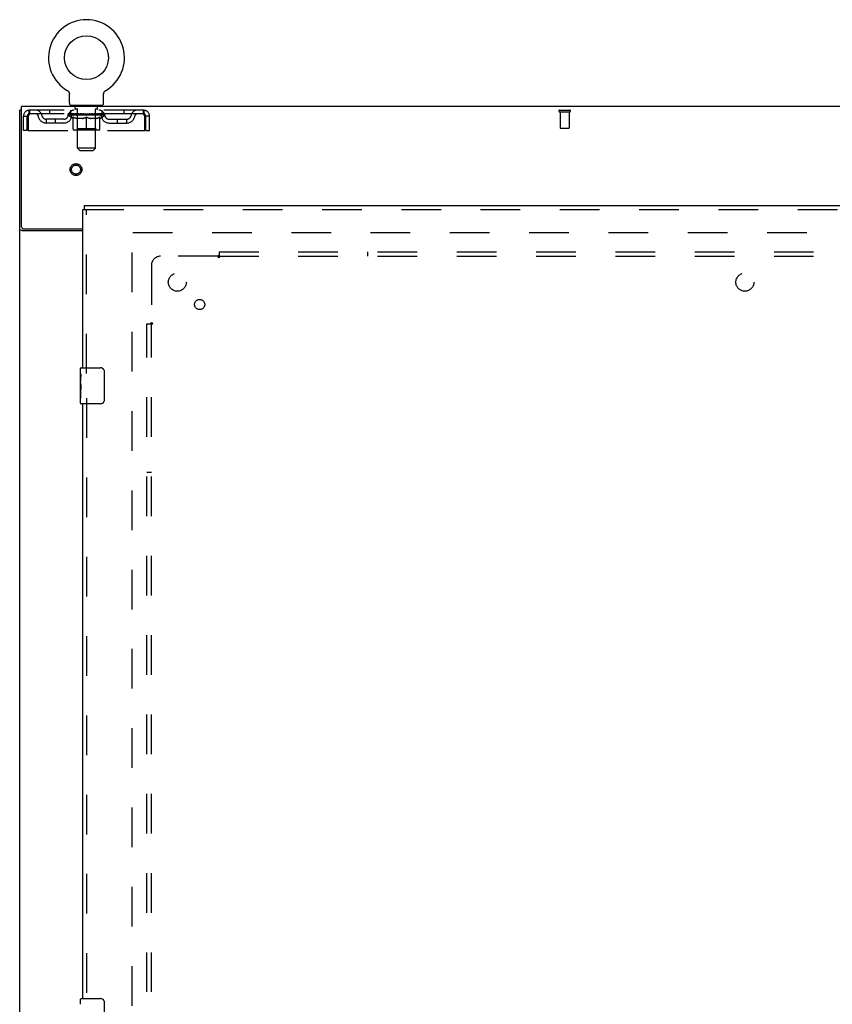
# Model space of a CAD drawing. Header units: inches. Extents: x 0 to 200, y 0 to 129.
# Tile 83 of 98: x 56 to 79, y 58 to 85. Entities that reach past the tile are written whole.
import ezdxf

# ---------------------------------------------------------------- set-up
doc = ezdxf.new("R2010")
doc.units = ezdxf.units.IN
doc.header["$LTSCALE"] = 11
doc.header["$MEASUREMENT"] = 0
doc.linetypes.add('HIDDEN', pattern=[0.2, 0.1, -0.1])
doc.layers.get('0').update_dxf_attribs({"linetype": 'CONTINUOUS'})
for name, color, linetype in [('DEFAULT_2', 8, 'HIDDEN'), ('DOOR_ASSEMBLY', 7, 'CONTINUOUS'), ('SUBPANEL', 7, 'CONTINUOUS')]:
    doc.layers.add(name, color=color, linetype=linetype)

msp = doc.modelspace()

# ---------------------------------------------------------------- linework, layer by layer
at = {"color": 7, "linetype": 'Continuous'}
for p, q in [((57.529, 83.239), (57.529, 83.239)), ((57.529, 83.239), (57.533, 83.236)), ((57.533, 83.236), (57.536, 83.234)), ((57.536, 83.234), (57.54, 83.232)), ((57.54, 83.232), (57.543, 83.229)), ((57.543, 83.229), (57.547, 83.226)), ((57.547, 83.226), (57.55, 83.223)), ((57.55, 83.223), (57.553, 83.22)), ((57.553, 83.22), (57.556, 83.217)), ((57.556, 83.217), (57.559, 83.214)), ((57.559, 83.214), (57.562, 83.211)), ((57.562, 83.211), (57.565, 83.207)), ((57.564, 83.207), (57.567, 83.204)), ((57.567, 83.204), (57.57, 83.2)), ((57.57, 83.2), (57.572, 83.197)), ((57.572, 83.197), (57.574, 83.193)), ((57.574, 83.193), (57.576, 83.189)), ((57.576, 83.189), (57.578, 83.185)), ((57.578, 83.185), (57.58, 83.181)), ((57.58, 83.181), (57.582, 83.177)), ((57.582, 83.177), (57.583, 83.173)), ((57.583, 83.173), (57.585, 83.169)), ((57.585, 83.169), (57.586, 83.165)), ((57.586, 83.165), (57.587, 83.161)), ((57.587, 83.161), (57.588, 83.156)), ((57.59, 82.882), (57.59, 83.131)), ((58.54, 83.131), (58.54, 83.135)), ((58.54, 82.882), (58.54, 83.131)), ((58.542, 83.152), (58.543, 83.156)), ((58.543, 83.156), (58.544, 83.161)), ((58.544, 83.161), (58.545, 83.165)), ((58.545, 83.165), (58.546, 83.169)), ((58.546, 83.169), (58.548, 83.173)), ((58.548, 83.173), (58.549, 83.177)), ((58.549, 83.177), (58.551, 83.181)), ((58.551, 83.181), (58.553, 83.185)), ((58.553, 83.185), (58.555, 83.189)), ((58.555, 83.189), (58.557, 83.193)), ((58.557, 83.193), (58.559, 83.197)), ((58.559, 83.197), (58.561, 83.2)), ((58.561, 83.2), (58.564, 83.204)), ((58.564, 83.204), (58.566, 83.207)), ((58.566, 83.207), (58.569, 83.211)), ((58.569, 83.211), (58.572, 83.214)), ((58.572, 83.214), (58.575, 83.217)), ((58.575, 83.217), (58.578, 83.22)), ((58.578, 83.22), (58.581, 83.223)), ((58.581, 83.223), (58.584, 83.226)), ((58.584, 83.226), (58.588, 83.229)), ((58.587, 83.229), (58.591, 83.232)), ((58.591, 83.232), (58.594, 83.234)), ((58.594, 83.234), (58.598, 83.236)), ((58.594, 83.234), (58.596, 83.235)), ((58.598, 83.236), (58.602, 83.239)), ((58.602, 83.239), (58.602, 83.239)), ((57.628, 82.822), (57.628, 82.792)), ((58.503, 82.822), (57.628, 82.822)), ((58.503, 82.822), (58.503, 82.792)), ((56.263, 82.688), (56.211, 82.688))]:
    msp.add_line(p, q, dxfattribs=at)
at = {"color": 3, "linetype": 'Continuous'}
for p, q in [((56.263, 79.456), (56.263, 82.792)), ((96.409, 82.792), (56.263, 82.792)), ((56.211, 14.896), (56.211, 82.688)), ((57.961, 79.344), (56.281, 79.344)), ((56.323, 79.396), (57.961, 79.396))]:
    msp.add_line(p, q, dxfattribs=at)
at = {"color": 7, "linetype": 'Continuous'}
for points in [[(57.588, 83.156), (57.589, 83.152), (57.589, 83.148), (57.59, 83.144), (57.59, 83.139), (57.59, 83.135), (57.59, 83.131)], [(57.59, 83.139), (57.59, 83.135), (57.59, 83.131)], [(58.54, 83.135), (58.541, 83.139), (58.541, 83.144), (58.542, 83.148), (58.542, 83.152)], [(58.54, 83.135), (58.541, 83.139), (58.541, 83.144), (58.542, 83.148), (58.542, 83.152)]]:
    msp.add_lwpolyline(points, dxfattribs=at)
at = {"color": 3, "linetype": 'Continuous'}
for points in [[(56.246, 79.359), (56.242, 79.36), (56.239, 79.361), (56.235, 79.363), (56.232, 79.364), (56.229, 79.365), (56.227, 79.367), (56.224, 79.368), (56.221, 79.37), (56.219, 79.371), (56.217, 79.373), (56.216, 79.374), (56.214, 79.376), (56.213, 79.378), (56.212, 79.379), (56.212, 79.381), (56.212, 79.383), (56.211, 79.385)], [(56.281, 79.344), (56.279, 79.345), (56.277, 79.347), (56.275, 79.348), (56.272, 79.35), (56.268, 79.351), (56.265, 79.353), (56.261, 79.354), (56.257, 79.355), (56.246, 79.359)]]:
    msp.add_lwpolyline(points, dxfattribs=at)
at = {"color": 7, "linetype": 'Continuous'}
msp.add_circle((58.065, 84.146), 0.609, dxfattribs=at)
for centre, radius, start, end in [((58.065, 84.146), 1.054, 300.3993, 239.6007), ((57.65, 82.882), 0.06, 180, 270), ((58.48, 82.882), 0.06, 270, 360)]:
    msp.add_arc(centre, radius, start, end, dxfattribs=at)
at = {"color": 3, "linetype": 'Continuous'}
msp.add_arc((56.323, 79.456), 0.06, 180, 270, dxfattribs=at)
at = {"layer": 'DEFAULT_2', "color": 8, "linetype": 'HIDDEN'}
for p, q in [((57.529, 83.239), (57.529, 83.239)), ((57.535, 83.235), (57.536, 83.234)), ((58.602, 83.239), (58.602, 83.239)), ((57.72, 82.822), (57.72, 82.792)), ((57.755, 82.732), (57.755, 82.812)), ((58.375, 82.732), (58.375, 82.812)), ((58.41, 82.822), (58.41, 82.792)), ((56.315, 82.126), (56.315, 82.521)), ((56.315, 82.521), (56.419, 82.521)), ((56.419, 82.126), (56.419, 82.521)), ((56.449, 82.521), (56.449, 82.126)), ((56.482, 82.688), (56.482, 82.584)), ((59.648, 82.688), (56.482, 82.688)), ((59.648, 82.584), (56.482, 82.584)), ((57.034, 82.688), (57.034, 82.584)), ((57.559, 82.547), (57.559, 82.584)), ((57.687, 82.458), (57.559, 82.547)), ((58.572, 82.547), (57.559, 82.547)), ((57.567, 82.579), (57.567, 82.584)), ((57.574, 82.576), (57.574, 82.579)), ((57.574, 82.576), (58.557, 82.576)), ((57.581, 82.576), (57.581, 82.579)), ((57.582, 82.576), (57.582, 82.579)), ((57.59, 82.579), (57.59, 82.584)), ((57.603, 82.576), (57.603, 82.579)), ((57.604, 82.576), (57.604, 82.579)), ((57.627, 82.579), (57.627, 82.584)), ((57.628, 82.584), (57.628, 82.688)), ((57.639, 82.576), (57.639, 82.579)), ((57.641, 82.576), (57.641, 82.579)), ((57.804, 82.579), (57.643, 82.579)), ((57.678, 82.579), (57.678, 82.584)), ((57.679, 82.576), (57.679, 82.579)), ((57.679, 82.576), (57.679, 82.579)), ((57.682, 82.576), (57.682, 82.579)), ((57.687, 82.576), (57.687, 82.579)), ((57.687, 82.576), (57.687, 82.579)), ((57.69, 82.576), (57.69, 82.579)), ((57.693, 82.576), (57.693, 82.579)), ((57.696, 82.576), (57.696, 82.579)), ((57.708, 82.576), (57.708, 82.579)), ((57.722, 82.576), (57.722, 82.579)), ((57.723, 82.576), (57.723, 82.581)), ((57.739, 82.576), (57.739, 82.579)), ((57.739, 82.576), (57.739, 82.579)), ((57.74, 82.579), (57.74, 82.584)), ((57.748, 82.576), (57.748, 82.579)), ((57.751, 82.576), (57.751, 82.579)), ((57.758, 82.576), (57.758, 82.579)), ((57.824, 82.722), (57.765, 82.722)), ((57.767, 82.576), (57.767, 82.582)), ((57.78, 82.576), (57.78, 82.579)), ((57.782, 82.576), (57.782, 82.579)), ((57.804, 82.576), (57.804, 82.579)), ((57.858, 82.579), (57.808, 82.579)), ((57.812, 82.579), (57.812, 82.584)), ((57.815, 82.17), (57.815, 82.544)), ((57.816, 81.632), (57.816, 82.712)), ((57.818, 82.576), (57.818, 82.579)), ((57.821, 82.576), (57.821, 82.579)), ((57.826, 82.576), (57.826, 82.583)), ((57.83, 82.576), (57.83, 82.579)), ((57.838, 82.576), (57.838, 82.579)), ((57.858, 82.576), (57.858, 82.579)), ((57.917, 82.579), (57.87, 82.579)), ((57.886, 82.576), (57.886, 82.579)), ((57.892, 82.579), (57.892, 82.584)), ((57.895, 82.576), (57.895, 82.579)), ((57.897, 82.576), (57.897, 82.583)), ((57.899, 82.576), (57.899, 82.579)), ((57.905, 82.576), (57.905, 82.579)), ((57.917, 82.576), (57.917, 82.579)), ((57.982, 82.579), (57.938, 82.579)), ((57.949, 82.576), (57.949, 82.579)), ((57.974, 82.579), (58.065, 82.584)), ((57.977, 82.579), (57.977, 82.584)), ((57.978, 82.584), (57.977, 82.584)), ((57.978, 82.579), (57.978, 82.584)), ((57.978, 82.576), (57.978, 82.579)), ((57.981, 82.576), (57.981, 82.579)), ((57.982, 82.576), (57.982, 82.579)), ((57.982, 82.576), (57.982, 82.579)), ((58.049, 82.579), (58.01, 82.579)), ((58.015, 82.576), (58.015, 82.579)), ((58.049, 82.576), (58.049, 82.579)), ((58.063, 82.579), (58.063, 82.579)), ((58.063, 82.576), (58.063, 82.579)), ((58.063, 82.576), (58.063, 82.579)), ((58.065, 82.579), (58.065, 82.584)), ((58.067, 82.576), (58.067, 82.579)), ((58.067, 82.579), (58.068, 82.579)), ((58.068, 82.576), (58.068, 82.579)), ((58.069, 82.579), (58.121, 82.579)), ((58.082, 82.576), (58.082, 82.579)), ((58.095, 82.579), (58.095, 82.582)), ((58.095, 82.582), (58.157, 82.579)), ((58.112, 82.579), (58.112, 82.581)), ((58.116, 82.576), (58.116, 82.579)), ((58.149, 82.576), (58.149, 82.579)), ((58.149, 82.576), (58.149, 82.579)), ((58.149, 82.579), (58.193, 82.579)), ((58.15, 82.576), (58.15, 82.579)), ((58.153, 82.579), (58.153, 82.584)), ((58.153, 82.579), (58.153, 82.584)), ((58.153, 82.584), (58.153, 82.584)), ((58.153, 82.576), (58.153, 82.579)), ((58.182, 82.576), (58.182, 82.579)), ((58.213, 82.576), (58.213, 82.579)), ((58.213, 82.579), (58.261, 82.579)), ((58.226, 82.576), (58.226, 82.579)), ((58.231, 82.576), (58.231, 82.579)), ((58.234, 82.576), (58.234, 82.583)), ((58.236, 82.576), (58.236, 82.579)), ((58.239, 82.579), (58.239, 82.584)), ((58.244, 82.576), (58.244, 82.579)), ((58.273, 82.576), (58.273, 82.579)), ((58.273, 82.579), (58.323, 82.579)), ((58.292, 82.576), (58.292, 82.579)), ((58.301, 82.576), (58.301, 82.579)), ((58.305, 82.576), (58.305, 82.583)), ((58.365, 82.722), (58.306, 82.722)), ((58.309, 82.576), (58.309, 82.579)), ((58.313, 82.576), (58.313, 82.579)), ((58.314, 81.632), (58.314, 82.712)), ((58.315, 82.17), (58.315, 82.544)), ((58.318, 82.579), (58.318, 82.584)), ((58.327, 82.576), (58.327, 82.579)), ((58.327, 82.579), (58.488, 82.579)), ((58.348, 82.576), (58.348, 82.579)), ((58.351, 82.576), (58.351, 82.579)), ((58.363, 82.576), (58.363, 82.582)), ((58.372, 82.576), (58.372, 82.579)), ((58.38, 82.576), (58.38, 82.579)), ((58.383, 82.576), (58.383, 82.579)), ((58.391, 82.579), (58.391, 82.584)), ((58.392, 82.576), (58.392, 82.579)), ((58.392, 82.576), (58.392, 82.579)), ((58.408, 82.576), (58.408, 82.581)), ((58.409, 82.576), (58.409, 82.579)), ((58.423, 82.576), (58.423, 82.579)), ((58.434, 82.576), (58.434, 82.579)), ((58.438, 82.576), (58.438, 82.579)), ((58.441, 82.576), (58.441, 82.579)), ((58.443, 82.576), (58.443, 82.579)), ((58.443, 82.576), (58.443, 82.579)), ((58.444, 82.458), (58.572, 82.547)), ((58.449, 82.576), (58.449, 82.579)), ((58.451, 82.576), (58.451, 82.579)), ((58.452, 82.576), (58.452, 82.579)), ((58.453, 82.579), (58.453, 82.584)), ((58.49, 82.576), (58.49, 82.579)), ((58.492, 82.576), (58.492, 82.579)), ((58.503, 82.584), (58.503, 82.688)), ((58.504, 82.579), (58.504, 82.584)), ((58.527, 82.576), (58.527, 82.579)), ((58.528, 82.576), (58.528, 82.579)), ((58.541, 82.579), (58.541, 82.584)), ((58.549, 82.576), (58.549, 82.579)), ((58.55, 82.576), (58.55, 82.579)), ((58.557, 82.576), (58.557, 82.579)), ((58.564, 82.579), (58.564, 82.584)), ((58.572, 82.547), (58.572, 82.584)), ((59.097, 82.688), (59.097, 82.584)), ((59.648, 82.584), (59.648, 82.688)), ((59.681, 82.126), (59.681, 82.521)), ((59.711, 82.126), (59.711, 82.521)), ((59.815, 82.521), (59.711, 82.521)), ((59.815, 82.126), (59.815, 82.521)), ((71.194, 82.688), (71.478, 82.688)), ((71.194, 82.645), (71.478, 82.645)), ((71.212, 82.645), (71.212, 82.198)), ((71.46, 82.645), (71.46, 82.198)), ((56.951, 82.333), (56.951, 82.437)), ((57.434, 82.437), (56.951, 82.437)), ((57.434, 82.333), (56.951, 82.333)), ((57.201, 82.333), (57.201, 82.437)), ((57.687, 82.458), (57.695, 82.458)), ((57.695, 82.167), (57.695, 82.492)), ((57.952, 82.458), (57.809, 82.458)), ((58.065, 82.138), (58.065, 82.492)), ((58.322, 82.458), (58.178, 82.458)), ((58.436, 82.167), (58.436, 82.492)), ((58.436, 82.458), (58.444, 82.458)), ((58.697, 82.437), (59.18, 82.437)), ((58.697, 82.333), (59.18, 82.333)), ((58.93, 82.333), (58.93, 82.437)), ((59.18, 82.333), (59.18, 82.437)), ((56.419, 82.126), (56.315, 82.126)), ((56.449, 82.126), (59.681, 82.126)), ((58.406, 82.138), (57.725, 82.138)), ((57.815, 82.17), (57.784, 82.138)), ((58.315, 82.17), (57.815, 82.17)), ((58.315, 82.17), (58.347, 82.138)), ((59.711, 82.126), (59.815, 82.126)), ((71.222, 82.188), (71.45, 82.188)), ((57.876, 81.572), (57.816, 81.632)), ((58.314, 81.632), (57.816, 81.632)), ((57.876, 81.572), (58.254, 81.572)), ((58.254, 81.572), (58.314, 81.632)), ((59.336, 18.24), (59.336, 79.344)), ((59.35, 79.292), (93.322, 79.292))]:
    msp.add_line(p, q, dxfattribs=at)
for points in [[(56.482, 82.688), (56.48, 82.687), (56.478, 82.684), (56.475, 82.679), (56.473, 82.672), (56.471, 82.662), (56.468, 82.652), (56.466, 82.639), (56.464, 82.625), (56.461, 82.61), (56.459, 82.594), (56.456, 82.576), (56.454, 82.558), (56.452, 82.54), (56.449, 82.521)], [(56.482, 82.584), (56.48, 82.584), (56.478, 82.582), (56.475, 82.581), (56.473, 82.578), (56.471, 82.574), (56.468, 82.57), (56.466, 82.566), (56.464, 82.56), (56.461, 82.555), (56.459, 82.548), (56.456, 82.542), (56.454, 82.535), (56.452, 82.528), (56.449, 82.521)], [(59.681, 82.521), (59.679, 82.54), (59.677, 82.558), (59.674, 82.576), (59.672, 82.594), (59.67, 82.61), (59.667, 82.625), (59.665, 82.639), (59.663, 82.652), (59.66, 82.662), (59.658, 82.672), (59.655, 82.679), (59.653, 82.684), (59.651, 82.687), (59.648, 82.688)], [(59.681, 82.521), (59.679, 82.528), (59.677, 82.535), (59.674, 82.542), (59.672, 82.548), (59.67, 82.555), (59.667, 82.56), (59.665, 82.566), (59.663, 82.57), (59.66, 82.574), (59.658, 82.578), (59.655, 82.581), (59.653, 82.582), (59.651, 82.584), (59.648, 82.584)], [(57.695, 82.492), (57.716, 82.484), (57.736, 82.477), (57.756, 82.471), (57.776, 82.466), (57.795, 82.461), (57.815, 82.458)], [(57.809, 82.458), (57.79, 82.461), (57.771, 82.466), (57.752, 82.471), (57.733, 82.477), (57.714, 82.484), (57.695, 82.491)], [(57.945, 82.458), (57.965, 82.461), (57.984, 82.466), (58.004, 82.471), (58.024, 82.477), (58.045, 82.485), (58.065, 82.492)], [(58.065, 82.491), (58.046, 82.484), (58.027, 82.477), (58.008, 82.471), (57.989, 82.466), (57.971, 82.461), (57.952, 82.458)], [(58.065, 82.492), (58.086, 82.484), (58.107, 82.477), (58.127, 82.471), (58.147, 82.466), (58.166, 82.461), (58.186, 82.458)], [(58.178, 82.458), (58.16, 82.461), (58.141, 82.466), (58.122, 82.471), (58.104, 82.477), (58.085, 82.484), (58.065, 82.491)], [(58.316, 82.458), (58.336, 82.461), (58.356, 82.466), (58.375, 82.471), (58.395, 82.477), (58.415, 82.484), (58.436, 82.492)], [(58.436, 82.491), (58.416, 82.484), (58.397, 82.477), (58.378, 82.471), (58.359, 82.466), (58.341, 82.461), (58.322, 82.458)]]:
    msp.add_lwpolyline(points, dxfattribs=at)
for radius in [0.164, 0.124]:
    msp.add_circle((57.774, 81.042), radius, dxfattribs=at)
for centre, radius, start, end in [((57.745, 82.812), 0.01, 0, 90), ((58.385, 82.812), 0.01, 90, 180), ((56.482, 82.521), 0.167, 90, 180), ((56.482, 82.521), 0.063, 90, 180), ((56.662, 82.521), 0.167, 8.0716, 90), ((56.662, 82.522), 0.0625, 7.9863, 90), ((56.951, 82.562), 0.229, 187.9863, 270), ((56.951, 82.562), 0.125, 188.0716, 270), ((57.434, 82.562), 0.125, 270, 351.9284), ((57.434, 82.562), 0.229, 270, 352.0137), ((57.723, 82.521), 0.167, 90, 171.9284), ((57.722, 82.522), 0.0625, 90, 172.0137), ((57.765, 82.732), 0.01, 180, 270), ((57.784, 82.544), 0.0318, 0, 90), ((57.806, 82.712), 0.01, 0, 90), ((58.324, 82.712), 0.01, 90, 180), ((58.347, 82.544), 0.0318, 90, 180), ((58.365, 82.732), 0.01, 270, 360), ((58.408, 82.521), 0.167, 8.0716, 90), ((58.408, 82.522), 0.0625, 7.9863, 90), ((58.697, 82.562), 0.229, 187.9863, 270), ((58.697, 82.562), 0.125, 188.0716, 270), ((59.18, 82.562), 0.125, 270, 351.9284), ((59.18, 82.562), 0.229, 270, 352.0137), ((59.469, 82.521), 0.167, 90, 171.9284), ((59.469, 82.522), 0.0625, 90, 172.0137), ((59.648, 82.521), 0.167, 0, 90), ((59.648, 82.521), 0.063, 0, 90), ((71.194, 82.667), 0.0215, 90, 270), ((71.478, 82.667), 0.0215, 270, 90), ((57.725, 82.167), 0.0296, 180, 270), ((58.406, 82.167), 0.0296, 270, 360), ((71.222, 82.198), 0.01, 180, 270), ((71.45, 82.198), 0.01, 270, 360)]:
    msp.add_arc(centre, radius, start, end, dxfattribs=at)
for centre, major_axis, ratio, start_param, end_param in [((58.065, 82.584), (0.506, 0.005), 0.05963, 2.96643, 3.140963), ((57.543, 82.575), (0.158, 0), 0.060556, 0.430652, 1.470503), ((58.065, 82.584), (0.506, 0), 0.060556, -3.141593, -2.96706), ((57.543, 82.569), (0.158, 0.002), 0.05963, 1.376596, 1.469874), ((58.065, 82.584), (0.506, 0.011), 0.05688, 2.791345, 2.965878), ((57.524, 82.575), (0.158, 0.002), 0.05963, 0.25549, 1.295341), ((57.579, 82.575), (0.158, -0.002), 0.05963, 0.605815, 1.645666), ((58.065, 82.584), (0.506, -0.005), 0.05963, -2.96643, -2.791898), ((57.579, 82.569), (0.158, 0), 0.060556, 1.551758, 1.645036), ((57.524, 82.569), (0.158, 0.003), 0.05688, 1.20151, 1.294789), ((57.58, 82.571), (0.131, 0.001), 0.05963, 1.065228, 1.614276), ((57.564, 82.571), (0.131, 0.003), 0.05688, 0.890143, 1.43919), ((57.61, 82.571), (0.131, 0), 0.060556, 1.240391, 1.789438), ((58.065, 82.584), (0.506, 0.015), 0.052395, 2.616403, 2.790936), ((57.521, 82.575), (0.158, 0.003), 0.05688, 0.080405, 1.120256), ((57.629, 82.575), (0.158, -0.003), 0.05688, 0.7809, 1.820751), ((58.065, 82.584), (0.506, -0.011), 0.05688, -2.791345, -2.616812), ((57.629, 82.569), (0.158, -0.002), 0.05963, 1.72692, 1.820198), ((57.521, 82.569), (0.158, 0.005), 0.052395, 1.026568, 1.119847), ((57.563, 82.571), (0.131, 0.004), 0.052395, 0.715201, 1.264248), ((57.654, 82.571), (0.131, -0.001), 0.05963, 1.415553, 1.9646), ((58.065, 82.584), (0.506, 0.02), 0.046319, 2.441654, 2.616187), ((57.692, 82.575), (0.158, -0.005), 0.052395, 0.955842, 1.995693), ((57.534, 82.575), (0.158, 0.005), 0.052395, -0.094537, 0.945314), ((58.065, 82.584), (0.506, -0.015), 0.052395, -2.616403, -2.44187), ((57.692, 82.569), (0.158, -0.003), 0.05688, 1.902006, 1.995284), ((57.534, 82.569), (0.158, 0.006), 0.046319, 0.851819, 0.945098), ((57.578, 82.571), (0.131, 0.005), 0.046319, 0.540452, 1.089499), ((57.711, 82.571), (0.131, -0.003), 0.05688, 1.590638, 2.139686), ((58.065, 82.584), (0.506, 0.024), 0.038841, 2.267123, 2.441656), ((57.767, 82.575), (0.158, -0.006), 0.046319, 1.130591, 2.170442), ((57.564, 82.575), (0.158, 0.006), 0.046319, -0.269286, 0.770565), ((58.065, 82.584), (0.506, -0.02), 0.046319, -2.441654, -2.267121), ((57.767, 82.569), (0.158, -0.005), 0.052395, 2.076947, 2.170226), ((57.564, 82.569), (0.158, 0.007), 0.038841, 0.677289, 0.770567), ((57.608, 82.571), (0.131, 0.006), 0.038841, 0.365921, 0.914969), ((57.779, 82.571), (0.131, -0.004), 0.052395, 1.76558, 2.314627), ((58.065, 82.584), (0.506, 0.027), 0.030195, 2.09281, 2.267343), ((57.851, 82.575), (0.158, -0.007), 0.038841, 1.305122, 2.344973), ((57.609, 82.575), (0.158, 0.007), 0.038841, -0.443817, 0.596034), ((58.065, 82.584), (0.506, -0.024), 0.038841, -2.267123, -2.092591), ((57.851, 82.569), (0.158, -0.006), 0.046319, 2.251696, 2.344975), ((57.609, 82.569), (0.158, 0.008), 0.030195, 0.502975, 0.596254), ((57.651, 82.571), (0.131, 0.007), 0.030195, 0.191608, 0.740655), ((57.855, 82.571), (0.131, -0.005), 0.046319, 1.940329, 2.489376), ((57.668, 82.575), (0.158, 0.008), 0.030195, -0.61813, 0.421721), ((58.065, 82.584), (0.506, 0.029), 0.020645, 1.918687, 2.09322), ((57.941, 82.575), (0.158, -0.008), 0.030195, 1.479435, 2.519286), ((58.065, 82.584), (0.506, -0.027), 0.030195, -2.09281, -1.918277), ((57.941, 82.569), (0.158, -0.007), 0.038841, 2.426227, 2.519505), ((57.668, 82.569), (0.158, 0.009), 0.020645, 0.328852, 0.422131), ((57.707, 82.571), (0.131, 0.007), 0.020645, 0.017485, 0.566532), ((57.938, 82.571), (0.131, -0.006), 0.038841, 2.11486, 2.663907), ((57.739, 82.575), (0.158, 0.009), 0.020645, -0.792253, 0.247598), ((58.065, 82.584), (0.506, 0.03), 0.010478, 1.744704, 1.919237), ((58.035, 82.575), (0.158, -0.009), 0.020645, 1.653558, 2.693409), ((58.065, 82.584), (0.506, -0.029), 0.020645, -1.918687, -1.744154), ((58.035, 82.569), (0.158, -0.008), 0.030195, 2.60054, 2.693819), ((57.739, 82.569), (0.158, 0.009), 0.010478, 0.154869, 0.248148), ((57.774, 82.571), (0.131, 0.008), 0.010478, 6.126688, 6.675735), ((58.025, 82.571), (0.131, -0.007), 0.030195, 2.289173, 2.83822), ((57.82, 82.575), (0.158, 0.009), 0.010478, -0.966236, -0.000846), ((58.13, 82.575), (0.158, -0.009), 0.010478, 1.827541, 2.867392), ((58.065, 82.584), (0.506, -0.03), 0.010478, -1.744704, -1.563007), ((58.13, 82.569), (0.158, -0.009), 0.020645, 2.774664, 2.867942), ((58.112, 82.571), (0.131, -0.007), 0.020645, 2.463296, 3.012344), ((58.001, 82.575), (0.158, 0.009), 0.010478, 0.274201, 1.314052), ((57.932, 82.571), (0.131, 0.008), 0.010478, -0.000483, 0.504314), ((57.908, 82.569), (0.158, 0.009), 0.010478, 0.099668, 0.192946), ((58.065, 82.584), (0.506, 0.03), 0.010478, -1.571421, -1.396888), ((58.199, 82.571), (0.131, -0.008), 0.010478, 2.637279, 3.14189), ((58.223, 82.569), (0.158, -0.009), 0.010478, 2.74231, 2.948646), ((58.096, 82.575), (0.158, 0.009), 0.020645, 0.448184, 1.488034), ((58.018, 82.571), (0.131, 0.007), 0.020645, 0.129249, 0.678296), ((58.001, 82.569), (0.158, 0.009), 0.020645, 0.273651, 0.366929), ((58.065, 82.584), (0.506, 0.029), 0.020645, -1.397439, -1.222906), ((58.311, 82.575), (0.158, -0.009), 0.010478, -3.140747, -2.175357), ((58.065, 82.584), (0.506, -0.03), 0.010478, 1.222355, 1.396888), ((58.19, 82.575), (0.158, 0.008), 0.030195, 0.622307, 1.662158), ((58.106, 82.571), (0.131, 0.007), 0.030195, 0.303372, 0.852419), ((58.357, 82.571), (0.131, -0.008), 0.010478, 2.749043, 3.29809), ((58.392, 82.575), (0.158, -0.009), 0.020645, 2.893995, 3.933846), ((58.096, 82.569), (0.158, 0.008), 0.030195, 0.447774, 0.541052), ((58.392, 82.569), (0.158, -0.009), 0.010478, 2.893445, 2.986723), ((58.28, 82.575), (0.158, 0.007), 0.038841, 0.79662, 1.836471), ((58.065, 82.584), (0.506, 0.027), 0.030195, -1.223315, -1.048783), ((58.065, 82.584), (0.506, -0.029), 0.020645, 1.048373, 1.222906), ((58.193, 82.571), (0.131, 0.006), 0.038841, 0.477686, 1.026733), ((58.424, 82.571), (0.131, -0.007), 0.020645, 2.57506, 3.124108), ((58.463, 82.575), (0.158, -0.008), 0.030195, 2.719872, 3.759723), ((58.364, 82.575), (0.158, 0.006), 0.046319, 0.971151, 2.011002), ((58.19, 82.569), (0.158, 0.007), 0.038841, 0.622087, 0.715366), ((58.463, 82.569), (0.158, -0.009), 0.020645, 2.719462, 2.812741), ((58.065, 82.584), (0.506, 0.024), 0.038841, -1.049002, -0.874469), ((58.065, 82.584), (0.506, -0.027), 0.030195, 0.87425, 1.048783), ((58.275, 82.571), (0.131, 0.005), 0.046319, 0.652216, 1.201263), ((58.439, 82.575), (0.158, 0.005), 0.052395, 1.1459, 2.185751), ((58.48, 82.571), (0.131, -0.007), 0.030195, 2.400937, 2.949985), ((58.522, 82.575), (0.158, -0.007), 0.038841, 2.545558, 3.585409), ((58.352, 82.571), (0.131, 0.004), 0.052395, 0.826965, 1.376012), ((58.28, 82.569), (0.158, 0.006), 0.046319, 0.796618, 0.889896), ((58.522, 82.569), (0.158, -0.008), 0.030195, 2.545339, 2.638617), ((58.502, 82.575), (0.158, 0.003), 0.05688, 1.320842, 2.360692), ((58.065, 82.584), (0.506, 0.02), 0.046319, -0.874471, -0.699939), ((58.065, 82.584), (0.506, -0.024), 0.038841, 0.699936, 0.874469), ((58.567, 82.575), (0.158, -0.006), 0.046319, 2.371028, 3.410879), ((58.523, 82.571), (0.131, -0.006), 0.038841, 2.226624, 2.775671), ((58.552, 82.575), (0.158, 0.002), 0.05963, 1.495927, 2.535778), ((58.419, 82.571), (0.131, 0.003), 0.05688, 1.001907, 1.550954), ((58.596, 82.575), (0.158, -0.005), 0.052395, 2.196279, 3.23613), ((58.553, 82.571), (0.131, -0.005), 0.046319, 2.052093, 2.601141), ((58.364, 82.569), (0.158, 0.005), 0.052395, 0.971367, 1.064645), ((58.567, 82.569), (0.158, -0.007), 0.038841, 2.371026, 2.464304), ((58.587, 82.575), (0.158, 0), 0.060556, 1.671089, 2.71094), ((58.61, 82.575), (0.158, -0.003), 0.05688, 2.021337, 3.061188), ((58.065, 82.584), (0.506, 0.015), 0.052395, -0.699723, -0.52519), ((58.065, 82.584), (0.506, -0.02), 0.046319, 0.525406, 0.699939), ((58.607, 82.575), (0.158, -0.002), 0.05963, 1.846251, 2.886102), ((58.476, 82.571), (0.131, 0.001), 0.05963, 1.176993, 1.72604), ((58.568, 82.571), (0.131, -0.004), 0.052395, 1.877344, 2.426392), ((58.521, 82.571), (0.131, 0), 0.060556, 1.352155, 1.901202), ((58.567, 82.571), (0.131, -0.003), 0.05688, 1.702402, 2.25145), ((58.551, 82.571), (0.131, -0.001), 0.05963, 1.527317, 2.076364), ((58.439, 82.569), (0.158, 0.003), 0.05688, 1.146309, 1.239587), ((58.596, 82.569), (0.158, -0.006), 0.046319, 2.196495, 2.289773), ((58.065, 82.584), (0.506, 0.011), 0.05688, -0.524781, -0.350248), ((58.065, 82.584), (0.506, -0.015), 0.052395, 0.350657, 0.52519), ((58.502, 82.569), (0.158, 0.002), 0.05963, 1.321394, 1.414673), ((58.61, 82.569), (0.158, -0.005), 0.052395, 2.021746, 2.115024), ((58.065, 82.584), (0.506, 0.005), 0.05963, -0.349695, -0.175162), ((58.065, 82.584), (0.506, -0.011), 0.05688, 0.175715, 0.350248), ((58.552, 82.569), (0.158, 0), 0.060556, 1.496556, 1.589835), ((58.607, 82.569), (0.158, -0.003), 0.05688, 1.846804, 1.940083), ((58.587, 82.569), (0.158, -0.002), 0.05963, 1.671719, 1.764997), ((58.065, 82.584), (0.506, 0), 0.060556, -0.174533, 0), ((58.065, 82.584), (0.506, -0.005), 0.05963, 0.000629, 0.175162)]:
    msp.add_ellipse(centre, major_axis=major_axis, ratio=ratio, start_param=start_param, end_param=end_param, dxfattribs=at)
at = {"layer": 'DOOR_ASSEMBLY', "color": 3, "linetype": 'Continuous'}
for p, q in [((57.961, 75.542), (57.961, 79.938)), ((58.003, 80.042), (94.107, 80.042)), ((57.961, 58.042), (57.961, 74.542))]:
    msp.add_line(p, q, dxfattribs=at)
at = {"layer": 'DOOR_ASSEMBLY', "color": 7, "linetype": 'Continuous'}
for p, q in [((57.961, 79.938), (58.003, 79.938)), ((58.003, 80.042), (58.003, 79.938)), ((57.901, 75.381), (57.901, 75.527)), ((57.916, 75.542), (58.456, 75.542)), ((58.556, 75.442), (58.556, 74.642)), ((57.901, 75.124), (57.901, 75.381)), ((57.907, 75.325), (57.901, 75.325)), ((57.901, 75.157), (57.908, 75.157)), ((57.908, 75.157), (57.908, 75.294)), ((57.901, 74.557), (57.901, 75.121)), ((57.903, 75.094), (57.901, 75.094)), ((57.901, 74.963), (57.907, 74.963)), ((57.901, 74.927), (57.908, 74.927)), ((57.901, 74.864), (57.908, 74.864)), ((57.903, 75.096), (57.905, 75.074)), ((57.908, 74.696), (57.908, 74.927)), ((57.901, 74.696), (57.908, 74.696)), ((58.456, 74.542), (57.916, 74.542)), ((57.901, 57.881), (57.901, 58.027)), ((57.916, 58.042), (58.456, 58.042)), ((58.556, 57.942), (58.556, 57.142))]:
    msp.add_line(p, q, dxfattribs=at)
at = {"layer": 'DOOR_ASSEMBLY', "color": 8, "linetype": 'HIDDEN'}
for p, q in [((58.003, 79.938), (94.107, 79.938)), ((58.065, 75.387), (58.065, 79.938)), ((58.065, 74.697), (58.065, 57.887))]:
    msp.add_line(p, q, dxfattribs=at)
at = {"layer": 'DOOR_ASSEMBLY', "color": 7, "linetype": 'Continuous'}
for points in [[(58.55, 75.478), (58.552, 75.473), (58.553, 75.467), (58.555, 75.461), (58.556, 75.455), (58.556, 75.448), (58.556, 75.442)], [(57.901, 75.381), (57.902, 75.378), (57.902, 75.373), (57.902, 75.368), (57.904, 75.354)], [(57.904, 75.354), (57.905, 75.347), (57.906, 75.339), (57.907, 75.33)], [(57.907, 75.33), (57.907, 75.321), (57.908, 75.312), (57.908, 75.303), (57.908, 75.294)], [(57.901, 75.124), (57.902, 75.115), (57.902, 75.106), (57.903, 75.096)], [(57.905, 75.074), (57.906, 75.063), (57.907, 75.051), (57.907, 75.038), (57.908, 75.026), (57.908, 75.013), (57.908, 75), (57.908, 74.987), (57.908, 74.974), (57.907, 74.962), (57.907, 74.95), (57.906, 74.938)], [(58.556, 74.642), (58.556, 74.636), (58.556, 74.63), (58.555, 74.623), (58.553, 74.617), (58.552, 74.612), (58.55, 74.606)], [(58.55, 57.978), (58.552, 57.973), (58.553, 57.967), (58.555, 57.961), (58.556, 57.955), (58.556, 57.948), (58.556, 57.942)]]:
    msp.add_lwpolyline(points, dxfattribs=at)
for centre, radius, start, end in [((57.916, 75.527), 0.015, 90, 180), ((58.456, 75.442), 0.1, 21.1999, 90), ((58.456, 74.642), 0.1, 270, 338.7946), ((57.916, 74.557), 0.015, 180, 270), ((57.916, 58.027), 0.015, 90, 180), ((58.456, 57.942), 0.1, 21.1999, 90)]:
    msp.add_arc(centre, radius, start, end, dxfattribs=at)
msp.add_ellipse((58.164, 74.958), major_axis=(0.263, 0), ratio=0.432808, start_param=3.141593, end_param=3.321581, dxfattribs=at)
at = {"layer": 'SUBPANEL', "color": 8, "linetype": 'HIDDEN'}
for p, q in [((61.743, 78.761), (61.743, 78.674)), ((61.743, 78.761), (90.93, 78.761)), ((65.868, 78.636), (65.868, 78.761)), ((61.707, 78.636), (60.118, 78.636)), ((61.726, 78.654), (61.719, 78.648)), ((61.743, 78.674), (61.743, 78.595)), ((61.743, 78.636), (90.93, 78.636)), ((59.868, 78.386), (59.868, 76.796)), ((59.743, 20.823), (59.743, 76.761)), ((59.743, 76.761), (59.829, 76.761)), ((59.829, 76.761), (59.908, 76.761)), ((59.868, 20.823), (59.868, 76.761)), ((59.868, 72.636), (59.743, 72.636))]:
    msp.add_line(p, q, dxfattribs=at)
for points in [[(61.719, 78.648), (61.717, 78.646), (61.715, 78.644), (61.714, 78.642), (61.712, 78.641), (61.71, 78.639), (61.709, 78.637), (61.707, 78.636)], [(61.72, 78.616), (61.717, 78.621), (61.716, 78.623), (61.715, 78.626), (61.713, 78.628), (61.712, 78.63), (61.71, 78.632), (61.709, 78.634), (61.707, 78.636)], [(61.743, 78.595), (61.741, 78.596), (61.739, 78.596), (61.738, 78.597), (61.736, 78.598), (61.734, 78.599), (61.733, 78.6), (61.731, 78.602), (61.73, 78.603), (61.728, 78.605), (61.727, 78.607), (61.726, 78.608), (61.724, 78.61), (61.723, 78.612), (61.722, 78.614), (61.72, 78.616)], [(61.743, 78.674), (61.741, 78.672), (61.739, 78.67), (61.738, 78.668), (61.736, 78.666), (61.735, 78.664), (61.733, 78.662), (61.732, 78.661), (61.73, 78.659), (61.729, 78.658), (61.727, 78.656), (61.726, 78.654)], [(59.829, 76.761), (59.831, 76.762), (59.833, 76.764), (59.835, 76.766), (59.837, 76.767), (59.839, 76.769), (59.841, 76.77), (59.843, 76.772), (59.844, 76.773), (59.846, 76.775), (59.847, 76.776), (59.849, 76.778)], [(59.849, 76.778), (59.855, 76.784), (59.857, 76.786), (59.859, 76.788), (59.861, 76.79), (59.863, 76.792), (59.865, 76.793), (59.866, 76.795), (59.868, 76.796)], [(59.882, 76.786), (59.88, 76.787), (59.878, 76.789), (59.875, 76.79), (59.873, 76.792), (59.871, 76.793), (59.869, 76.795), (59.868, 76.796)], [(59.908, 76.761), (59.908, 76.763), (59.907, 76.764), (59.906, 76.766), (59.905, 76.768), (59.904, 76.769), (59.903, 76.771), (59.902, 76.772), (59.9, 76.774), (59.899, 76.775), (59.897, 76.777), (59.895, 76.778), (59.893, 76.779), (59.891, 76.781), (59.889, 76.782), (59.887, 76.783), (59.882, 76.786)]]:
    msp.add_lwpolyline(points, dxfattribs=at)
for centre, radius in [((60.586, 77.917), 0.25), ((76.336, 77.917), 0.25), ((61.205, 77.298), 0.141)]:
    msp.add_circle(centre, radius, dxfattribs=at)
msp.add_arc((60.118, 78.386), 0.25, 90, 180, dxfattribs=at)

doc.saveas('drawing.dxf')
